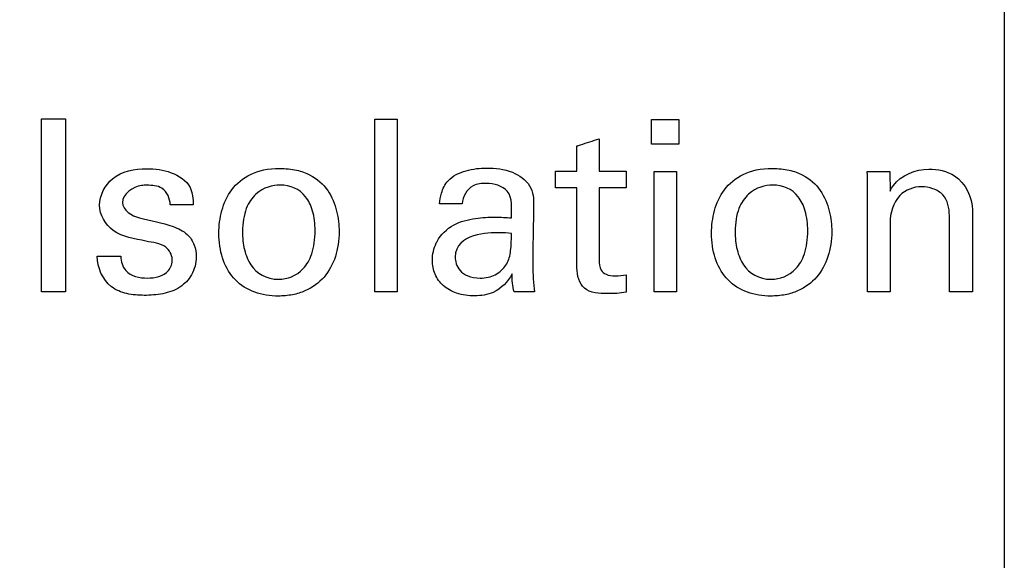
# Model space of a CAD drawing. Header units: inches. Extents: x 0 to 34, y 0 to 22.
# Tile 7 of 41: x 13.572 to 14.143, y 7.776 to 8.09. Entities that reach past the tile are written whole.
import ezdxf

# ---------------------------------------------------------------- set-up
doc = ezdxf.new("R2010")
doc.units = ezdxf.units.IN
doc.header["$LTSCALE"] = 1.87
doc.header["$MEASUREMENT"] = 0
doc.layers.get('0').update_dxf_attribs({"linetype": 'CONTINUOUS'})
doc.layers.add('DATUMCURVES', color=7, linetype='CONTINUOUS')
doc.layers.add('DIMENSIONS', color=7, linetype='CONTINUOUS')
doc.styles.get("Standard").update_dxf_attribs({"font": 'txt', "width": 0.8})
doc.dimstyles.new('DIMSTYLE_1', dxfattribs={"dimtxt": 0.125, "dimasz": 0.18, "dimexe": 0.18, "dimexo": 0.0625, "dimgap": 0.09, "dimtad": 0, "dimtih": 1, "dimtoh": 1, "dimdec": 3, "dimlfac": 0.5, "dimzin": 4, "dimdsep": 46, "dimtxsty": 'STANDARD', "dimblk": '_FILLED', "dimblk1": '_FILLED', "dimblk2": '_FILLED', "dimcen": 0.09, "dimadec": 0, "dimazin": 0, "dimtp": 0.001, "dimtm": 0.001, "dimtfac": 1, "dimtdec": 3, "dimtofl": 0, "dimtmove": 0, "dimatfit": 3, "dimldrblk": '_FILLED', "dimfxl": 1, "dimtolj": 1, "dimtzin": 4, "dimarcsym": 0})

# ---------------------------------------------------------------- blocks, each defined once
blk = doc.blocks.new('*D19')
at = {"layer": 'DIMENSIONS', "color": 2, "linetype": 'CONTINUOUS'}
blk.add_line((14.14317, 8.42793), (14.14317, 6.16094), dxfattribs=at)
at = {"layer": 'DIMENSIONS', "color": 2, "linetype": 'CONTINUOUS', "width": 0.8}
for s, p in [(']', (14.20567, 5.99844)), ('6.17', (14.20567, 5.59844)), ('[', (14.20567, 5.49844)), ('.243', (14.20567, 4.97344))]:
    blk.add_text(s, height=0.125, rotation=90, dxfattribs=at).set_placement(p)
blk = doc.blocks.new('_FILLED')
at = {"color": 0, "linetype": 'BYBLOCK'}
blk.add_solid([(0, 0), (-1, 0.1736), (-1, -0.1736)], dxfattribs=at)
blk = doc.blocks.new('*D20')
at = {"layer": 'DIMENSIONS', "color": 2, "linetype": 'CONTINUOUS'}
for p, q in [((13.21917, 8.39793), (13.21917, 6.75603)), ((13.21917, 6.75603), (13.37515, 6.36517)), ((13.37515, 6.36517), (13.37515, 6.16094))]:
    blk.add_line(p, q, dxfattribs=at)
at = {"layer": 'DIMENSIONS', "color": 2, "linetype": 'CONTINUOUS', "width": 0.8}
for s, p in [(']', (13.43765, 5.99844)), ('5.56', (13.43765, 5.59844)), ('[', (13.43765, 5.49844)), ('.219', (13.43765, 4.97344)), ('-', (13.43765, 4.87344))]:
    blk.add_text(s, height=0.125, rotation=90, dxfattribs=at).set_placement(p)

msp = doc.modelspace()

# ---------------------------------------------------------------- linework, layer by layer
at = {"layer": 'DATUMCURVES', "color": 40, "linetype": 'CONTINUOUS'}
for points, knots in [([(13.58506, 8.03239, -0.02453), (13.58578, 8.03239, -0.02453), (13.59041, 8.03239, -0.02453), (13.59505, 8.03239, -0.02453), (13.59896, 8.03239, -0.02453)], [0, 0, 0, 0, 0.15625, 1, 1, 1, 1]), ([(13.58506, 7.93202, -0.02453), (13.58506, 7.93724, -0.02453), (13.58506, 7.9707, -0.02453), (13.58506, 8.00416, -0.02453), (13.58506, 8.03239, -0.02453)], [0, 0, 0, 0, 0.15625, 1, 1, 1, 1]), ([(13.59896, 8.03239, -0.02453), (13.59896, 8.02716, -0.02453), (13.59896, 7.9937, -0.02453), (13.59896, 7.96025, -0.02453), (13.59896, 7.93202, -0.02453)], [0, 0, 0, 0, 0.15625, 1, 1, 1, 1]), ([(13.77825, 7.93202, -0.02453), (13.77825, 7.93724, -0.02453), (13.77825, 7.97065, -0.02453), (13.77825, 8.00406, -0.02453), (13.77825, 8.03225, -0.02453)], [0, 0, 0, 0, 0.15625, 1, 1, 1, 1]), ([(13.77825, 8.03225, -0.02453), (13.77893, 8.03225, -0.02453), (13.78329, 8.03225, -0.02453), (13.78765, 8.03225, -0.02453), (13.79133, 8.03225, -0.02453)], [0, 0, 0, 0, 0.15625, 1, 1, 1, 1]), ([(13.79133, 8.03225, -0.02453), (13.79133, 8.02703, -0.02453), (13.79133, 7.99362, -0.02453), (13.79133, 7.96021, -0.02453), (13.79133, 7.93202, -0.02453)], [0, 0, 0, 0, 0.15625, 1, 1, 1, 1]), ([(13.9388, 8.01779, -0.02453), (13.9388, 8.01854, -0.02453), (13.9388, 8.02331, -0.02453), (13.9388, 8.02809, -0.02453), (13.9388, 8.03211, -0.02453)], [0, 0, 0, 0, 0.15625, 1, 1, 1, 1]), ([(13.9388, 8.03211, -0.02453), (13.93962, 8.03211, -0.02453), (13.94486, 8.03211, -0.02453), (13.9501, 8.03211, -0.02453), (13.95452, 8.03211, -0.02453)], [0, 0, 0, 0, 0.15625, 1, 1, 1, 1]), ([(13.95452, 8.03211, -0.02453), (13.95452, 8.03137, -0.02453), (13.95452, 8.02659, -0.02453), (13.95452, 8.02182, -0.02453), (13.95452, 8.01779, -0.02453)], [0, 0, 0, 0, 0.15625, 1, 1, 1, 1]), ([(13.89548, 8.01668, -0.02453), (13.89615, 8.01689, -0.02453), (13.90046, 8.01829, -0.02453), (13.90477, 8.01968, -0.02453), (13.90841, 8.02086, -0.02453)], [0, 0, 0, 0, 0.15625, 1, 1, 1, 1]), ([(13.90841, 8.02086, -0.02453), (13.90841, 8.01988, -0.02453), (13.90841, 8.01362, -0.02453), (13.90841, 8.00736, -0.02453), (13.90841, 8.00209, -0.02453)], [0, 0, 0, 0, 0.15625, 1, 1, 1, 1]), ([(13.89548, 8.00209, -0.02453), (13.89548, 8.00285, -0.02453), (13.89548, 8.00771, -0.02453), (13.89548, 8.01257, -0.02453), (13.89548, 8.01668, -0.02453)], [0, 0, 0, 0, 0.15625, 1, 1, 1, 1]), ([(13.95452, 8.01779, -0.02453), (13.9537, 8.01779, -0.02453), (13.94846, 8.01779, -0.02453), (13.94322, 8.01779, -0.02453), (13.9388, 8.01779, -0.02453)], [0, 0, 0, 0, 0.15625, 1, 1, 1, 1]), ([(13.6188, 7.98234, -0.02453), (13.6188, 7.98805, -0.02453), (13.6256, 8.00109, -0.02453), (13.64428, 8.00431, -0.02453), (13.66022, 8.00239, -0.02453), (13.66916, 7.99675, -0.02453), (13.67123, 7.99263, -0.02453)], [0, 0, 0, 0, 0.259822, 0.570636, 0.790347, 1, 1, 1, 1]), ([(13.72068, 7.92968, -0.02453), (13.7158, 7.92986, -0.02453), (13.706, 7.93192, -0.02453), (13.6958, 7.93956, -0.02453), (13.68937, 7.9513, -0.02453), (13.68738, 7.96505, -0.02453), (13.689, 7.97938, -0.02453), (13.69454, 7.99186, -0.02453), (13.70543, 8.00104, -0.02453), (13.7163, 8.00371, -0.02453), (13.72343, 8.00362, -0.02453)], [0, 0, 0, 0, 0.123741, 0.26123, 0.398719, 0.536209, 0.652157, 0.768104, 0.884052, 1, 1, 1, 1]), ([(13.72343, 8.00362, -0.02453), (13.72654, 8.00358, -0.02453), (13.7334, 8.00295, -0.02453), (13.74328, 7.99927, -0.02453), (13.75191, 7.99128, -0.02453), (13.75684, 7.97886, -0.02453), (13.75816, 7.96518, -0.02453), (13.75617, 7.95223, -0.02453), (13.74964, 7.94003, -0.02453), (13.74041, 7.93316, -0.02453), (13.73092, 7.93018, -0.02453), (13.72458, 7.9296, -0.02453), (13.72123, 7.92967, -0.02453), (13.72068, 7.92968, -0.02453)], [0, 0, 0, 0, 0.051346, 0.102692, 0.205383, 0.308075, 0.410766, 0.554582, 0.698397, 0.842212, 0.914119, 0.986027, 1, 1, 1, 1]), ([(13.81589, 7.98318, -0.02453), (13.81613, 7.98526, -0.02453), (13.81672, 7.98998, -0.02453), (13.82089, 7.99815, -0.02453), (13.8312, 8.00305, -0.02453), (13.8442, 8.00438, -0.02453), (13.85755, 8.00282, -0.02453), (13.86771, 7.99601, -0.02453), (13.87024, 7.98826, -0.02453), (13.87039, 7.98457, -0.02453), (13.87039, 7.98291, -0.02453)], [0, 0, 0, 0, 0.081369, 0.184848, 0.340897, 0.498273, 0.692516, 0.856662, 0.935287, 1, 1, 1, 1]), ([(13.88311, 8.00209, -0.02453), (13.88376, 8.00209, -0.02453), (13.88788, 8.00209, -0.02453), (13.892, 8.00209, -0.02453), (13.89548, 8.00209, -0.02453)], [0, 0, 0, 0, 0.15625, 1, 1, 1, 1]), ([(13.90841, 8.00209, -0.02453), (13.90922, 8.00209, -0.02453), (13.91441, 8.00209, -0.02453), (13.9196, 8.00209, -0.02453), (13.92398, 8.00209, -0.02453)], [0, 0, 0, 0, 0.15625, 1, 1, 1, 1]), ([(13.9402, 7.93202, -0.02453), (13.9402, 7.93565, -0.02453), (13.9402, 7.95892, -0.02453), (13.9402, 7.98218, -0.02453), (13.9402, 8.00181, -0.02453)], [0, 0, 0, 0, 0.15625, 1, 1, 1, 1]), ([(13.9402, 8.00181, -0.02453), (13.94088, 8.00181, -0.02453), (13.94523, 8.00181, -0.02453), (13.94959, 8.00181, -0.02453), (13.95326, 8.00181, -0.02453)], [0, 0, 0, 0, 0.15625, 1, 1, 1, 1]), ([(13.95326, 8.00181, -0.02453), (13.95326, 7.99818, -0.02453), (13.95326, 7.97491, -0.02453), (13.95326, 7.95165, -0.02453), (13.95326, 7.93202, -0.02453)], [0, 0, 0, 0, 0.15625, 1, 1, 1, 1]), ([(14.00623, 7.92968, -0.02453), (14.00134, 7.92986, -0.02453), (13.99155, 7.93192, -0.02453), (13.98135, 7.93956, -0.02453), (13.97493, 7.9513, -0.02453), (13.97293, 7.96505, -0.02453), (13.97455, 7.97938, -0.02453), (13.98009, 7.99186, -0.02453), (13.99099, 8.00104, -0.02453), (14.00185, 8.00371, -0.02453), (14.00898, 8.00362, -0.02453)], [0, 0, 0, 0, 0.123741, 0.26123, 0.398719, 0.536209, 0.652157, 0.768104, 0.884052, 1, 1, 1, 1]), ([(14.00898, 8.00362, -0.02453), (14.01209, 8.00358, -0.02453), (14.01895, 8.00295, -0.02453), (14.02882, 7.99927, -0.02453), (14.03746, 7.99128, -0.02453), (14.04239, 7.97886, -0.02453), (14.04371, 7.96518, -0.02453), (14.04172, 7.95223, -0.02453), (14.03519, 7.94003, -0.02453), (14.02597, 7.93316, -0.02453), (14.01647, 7.93018, -0.02453), (14.01013, 7.9296, -0.02453), (14.00677, 7.92967, -0.02453), (14.00623, 7.92968, -0.02453)], [0, 0, 0, 0, 0.051346, 0.102693, 0.205386, 0.308078, 0.410771, 0.554588, 0.698405, 0.842222, 0.91413, 0.986038, 1, 1, 1, 1]), ([(14.0638, 8.00181, -0.02453), (14.06448, 8.00181, -0.02453), (14.06884, 8.00181, -0.02453), (14.0732, 8.00181, -0.02453), (14.07688, 8.00181, -0.02453)], [0, 0, 0, 0, 0.15625, 1, 1, 1, 1]), ([(14.07688, 8.00181, -0.02453), (14.07689, 8.00123, -0.02453), (14.07693, 7.99747, -0.02453), (14.07698, 7.99371, -0.02453), (14.07701, 7.99054, -0.02453)], [0, 0, 0, 0, 0.15625, 1, 1, 1, 1]), ([(14.07701, 7.99054, -0.02453), (14.07759, 7.99164, -0.02453), (14.08189, 7.99932, -0.02453), (14.09188, 8.0032, -0.02453), (14.09939, 8.0032, -0.02453)], [0, 0, 0, 0, 0.142194, 1, 1, 1, 1]), ([(14.09939, 8.0032, -0.02453), (14.10456, 8.0032, -0.02453), (14.11796, 8.00084, -0.02453), (14.1247, 7.98689, -0.02453), (14.1247, 7.97942, -0.02453)], [0, 0, 0, 0, 0.408532, 1, 1, 1, 1]), ([(13.6462, 7.99388, -0.02453), (13.64519, 7.99388, -0.02453), (13.63935, 7.99384, -0.02453), (13.63201, 7.98883, -0.02453), (13.63201, 7.98387, -0.02453)], [0, 0, 0, 0, 0.169888, 1, 1, 1, 1]), ([(13.65968, 7.98249, -0.02453), (13.65983, 7.98608, -0.02453), (13.65633, 7.99357, -0.02453), (13.64915, 7.99388, -0.02453), (13.6462, 7.99388, -0.02453)], [0, 0, 0, 0, 0.549701, 1, 1, 1, 1]), ([(13.72343, 7.99403, -0.02453), (13.71926, 7.99403, -0.02453), (13.71107, 7.99197, -0.02453), (13.70329, 7.98134, -0.02453), (13.70103, 7.96906, -0.02453), (13.70236, 7.95623, -0.02453), (13.70728, 7.94438, -0.02453), (13.71515, 7.93938, -0.02453), (13.72259, 7.93938, -0.02453)], [0, 0, 0, 0, 0.30189, 0.452836, 0.603781, 0.702836, 0.80189, 1, 1, 1, 1]), ([(13.72259, 7.93938, -0.02453), (13.72753, 7.93938, -0.02453), (13.73545, 7.94216, -0.02453), (13.74231, 7.95327, -0.02453), (13.74432, 7.96653, -0.02453), (13.74272, 7.97964, -0.02453), (13.73716, 7.99049, -0.02453), (13.72955, 7.99403, -0.02453), (13.72343, 7.99403, -0.02453)], [0, 0, 0, 0, 0.273619, 0.410429, 0.547238, 0.660429, 0.773619, 1, 1, 1, 1]), ([(13.84301, 7.99499, -0.02453), (13.84038, 7.99499, -0.02453), (13.8333, 7.99447, -0.02453), (13.82916, 7.98721, -0.02453), (13.82897, 7.98318, -0.02453)], [0, 0, 0, 0, 0.394107, 1, 1, 1, 1]), ([(13.8576, 7.97497, -0.02453), (13.8576, 7.98018, -0.02453), (13.85877, 7.99186, -0.02453), (13.84732, 7.99499, -0.02453), (13.84301, 7.99499, -0.02453)], [0, 0, 0, 0, 0.547192, 1, 1, 1, 1]), ([(13.89548, 7.99249, -0.02453), (13.89484, 7.99249, -0.02453), (13.89071, 7.99249, -0.02453), (13.88659, 7.99249, -0.02453), (13.88311, 7.99249, -0.02453)], [0, 0, 0, 0, 0.15625, 1, 1, 1, 1]), ([(13.89548, 7.94592, -0.02453), (13.89548, 7.94834, -0.02453), (13.89548, 7.96387, -0.02453), (13.89548, 7.97939, -0.02453), (13.89548, 7.99249, -0.02453)], [0, 0, 0, 0, 0.15625, 1, 1, 1, 1]), ([(13.90841, 7.99249, -0.02453), (13.90841, 7.99031, -0.02453), (13.90841, 7.97637, -0.02453), (13.90841, 7.96242, -0.02453), (13.90841, 7.95065, -0.02453)], [0, 0, 0, 0, 0.15625, 1, 1, 1, 1]), ([(13.92398, 7.99249, -0.02453), (13.92317, 7.99249, -0.02453), (13.91798, 7.99249, -0.02453), (13.91279, 7.99249, -0.02453), (13.90841, 7.99249, -0.02453)], [0, 0, 0, 0, 0.15625, 1, 1, 1, 1]), ([(14.00898, 7.99403, -0.02453), (14.00481, 7.99403, -0.02453), (13.99662, 7.99197, -0.02453), (13.98885, 7.98134, -0.02453), (13.98659, 7.96906, -0.02453), (13.98792, 7.95623, -0.02453), (13.99284, 7.94438, -0.02453), (14.00071, 7.93938, -0.02453), (14.00814, 7.93938, -0.02453)], [0, 0, 0, 0, 0.30189, 0.452836, 0.603781, 0.702836, 0.80189, 1, 1, 1, 1]), ([(14.00814, 7.93938, -0.02453), (14.01308, 7.93938, -0.02453), (14.021, 7.94216, -0.02453), (14.02786, 7.95327, -0.02453), (14.02987, 7.96653, -0.02453), (14.02827, 7.97964, -0.02453), (14.0227, 7.99049, -0.02453), (14.0151, 7.99403, -0.02453), (14.00898, 7.99403, -0.02453)], [0, 0, 0, 0, 0.273619, 0.410429, 0.547238, 0.660429, 0.773619, 1, 1, 1, 1]), ([(14.06395, 7.93202, -0.02453), (14.06395, 7.93523, -0.02453), (14.06395, 7.95581, -0.02453), (14.06395, 7.97638, -0.02453), (14.06395, 7.99374, -0.02453)], [0, 0, 0, 0, 0.15625, 1, 1, 1, 1]), ([(14.11136, 7.97637, -0.02453), (14.11136, 7.98054, -0.02453), (14.10992, 7.98785, -0.02453), (14.10193, 7.99224, -0.02453), (14.09299, 7.99392, -0.02453), (14.07999, 7.98891, -0.02453), (14.07701, 7.97775, -0.02453), (14.07701, 7.97219, -0.02453)], [0, 0, 0, 0, 0.222393, 0.342844, 0.461888, 0.704113, 1, 1, 1, 1]), ([(13.64564, 7.96149, -0.02453), (13.63918, 7.96296, -0.02453), (13.62628, 7.96424, -0.02453), (13.6188, 7.97678, -0.02453), (13.6188, 7.98234, -0.02453)], [0, 0, 0, 0, 0.544183, 1, 1, 1, 1]), ([(13.67303, 7.98249, -0.02453), (13.67233, 7.98249, -0.02453), (13.66788, 7.98249, -0.02453), (13.66344, 7.98249, -0.02453), (13.65968, 7.98249, -0.02453)], [0, 0, 0, 0, 0.15625, 1, 1, 1, 1]), ([(13.82897, 7.98318, -0.02453), (13.82829, 7.98318, -0.02453), (13.82393, 7.98318, -0.02453), (13.81957, 7.98318, -0.02453), (13.81589, 7.98318, -0.02453)], [0, 0, 0, 0, 0.15625, 1, 1, 1, 1]), ([(13.87039, 7.98291, -0.02453), (13.87036, 7.98117, -0.02453), (13.87018, 7.97005, -0.02453), (13.86999, 7.95892, -0.02453), (13.86983, 7.94954, -0.02453)], [0, 0, 0, 0, 0.15625, 1, 1, 1, 1]), ([(14.1247, 7.97942, -0.02453), (14.1247, 7.97695, -0.02453), (14.1247, 7.96115, -0.02453), (14.1247, 7.94535, -0.02453), (14.1247, 7.93202, -0.02453)], [0, 0, 0, 0, 0.15625, 1, 1, 1, 1]), ([(13.64189, 7.97497, -0.02453), (13.64842, 7.97342, -0.02453), (13.65806, 7.97173, -0.02453), (13.66958, 7.96643, -0.02453), (13.67408, 7.95955, -0.02453), (13.67543, 7.95111, -0.02453), (13.67299, 7.94182, -0.02453), (13.66559, 7.93388, -0.02453), (13.65538, 7.93057, -0.02453), (13.64513, 7.92981, -0.02453), (13.63786, 7.93031, -0.02453), (13.6346, 7.93106, -0.02453)], [0, 0, 0, 0, 0.210695, 0.308197, 0.385426, 0.457342, 0.571397, 0.673186, 0.784293, 0.897329, 1, 1, 1, 1]), ([(13.81446, 7.96135, -0.02453), (13.81663, 7.9653, -0.02453), (13.82345, 7.97195, -0.02453), (13.83611, 7.97493, -0.02453), (13.8475, 7.97559, -0.02453), (13.85445, 7.97519, -0.02453), (13.8576, 7.97497, -0.02453)], [0, 0, 0, 0, 0.280812, 0.561998, 0.801186, 1, 1, 1, 1]), ([(14.11136, 7.93202, -0.02453), (14.11136, 7.93433, -0.02453), (14.11136, 7.94911, -0.02453), (14.11136, 7.96389, -0.02453), (14.11136, 7.97637, -0.02453)], [0, 0, 0, 0, 0.15625, 1, 1, 1, 1]), ([(14.07701, 7.97219, -0.02453), (14.07701, 7.9701, -0.02453), (14.07701, 7.95671, -0.02453), (14.07701, 7.94332, -0.02453), (14.07701, 7.93202, -0.02453)], [0, 0, 0, 0, 0.15625, 1, 1, 1, 1]), ([(13.64647, 7.94007, -0.02453), (13.65081, 7.94007, -0.02453), (13.65855, 7.94176, -0.02453), (13.66208, 7.95144, -0.02453), (13.65692, 7.96033, -0.02453), (13.64957, 7.9606, -0.02453), (13.64564, 7.96149, -0.02453)], [0, 0, 0, 0, 0.32677, 0.500088, 0.696733, 1, 1, 1, 1]), ([(13.82493, 7.95217, -0.02453), (13.82493, 7.94995, -0.02453), (13.82602, 7.94541, -0.02453), (13.83165, 7.94103, -0.02453), (13.83807, 7.93979, -0.02453), (13.84423, 7.94041, -0.02453), (13.84953, 7.94229, -0.02453), (13.85484, 7.94728, -0.02453), (13.85727, 7.95437, -0.02453), (13.85746, 7.96108, -0.02453), (13.8576, 7.96594, -0.02453)], [0, 0, 0, 0, 0.23637, 0.354555, 0.47274, 0.540266, 0.607792, 0.742845, 0.871422, 1, 1, 1, 1]), ([(13.85788, 7.94245, -0.02453), (13.85545, 7.93797, -0.02453), (13.84886, 7.93101, -0.02453), (13.83633, 7.92932, -0.02453), (13.82617, 7.93061, -0.02453), (13.81781, 7.93507, -0.02453), (13.81272, 7.94211, -0.02453), (13.81112, 7.95106, -0.02453), (13.81254, 7.95765, -0.02453), (13.8143, 7.96105, -0.02453), (13.81446, 7.96135, -0.02453)], [0, 0, 0, 0, 0.208415, 0.355818, 0.501964, 0.62287, 0.73277, 0.845226, 0.985965, 1, 1, 1, 1]), ([(13.6346, 7.93106, -0.02453), (13.63133, 7.9318, -0.02453), (13.62216, 7.93553, -0.02453), (13.61737, 7.94624, -0.02453), (13.61742, 7.95273, -0.02453)], [0, 0, 0, 0, 0.335307, 1, 1, 1, 1]), ([(13.61742, 7.95273, -0.02453), (13.61814, 7.95273, -0.02453), (13.62273, 7.95273, -0.02453), (13.62731, 7.95273, -0.02453), (13.63119, 7.95273, -0.02453)], [0, 0, 0, 0, 0.15625, 1, 1, 1, 1]), ([(13.63119, 7.95273, -0.02453), (13.6311, 7.9498, -0.02453), (13.63354, 7.94183, -0.02453), (13.64208, 7.94007, -0.02453), (13.64647, 7.94007, -0.02453)], [0, 0, 0, 0, 0.399711, 1, 1, 1, 1]), ([(13.90841, 7.95065, -0.02453), (13.90841, 7.94863, -0.02453), (13.90854, 7.94504, -0.02453), (13.91274, 7.9416, -0.02453), (13.91803, 7.94115, -0.02453), (13.92194, 7.94153, -0.02453), (13.92398, 7.94202, -0.02453)], [0, 0, 0, 0, 0.282827, 0.452775, 0.707342, 1, 1, 1, 1]), ([(13.86983, 7.94954, -0.02453), (13.86983, 7.9488, -0.02453), (13.86997, 7.94295, -0.02453), (13.87025, 7.93709, -0.02453), (13.87094, 7.93202, -0.02453)], [0, 0, 0, 0, 0.125881, 1, 1, 1, 1]), ([(13.91314, 7.93104, -0.02453), (13.90858, 7.93104, -0.02453), (13.89821, 7.93151, -0.02453), (13.89548, 7.94175, -0.02453), (13.89548, 7.94592, -0.02453)], [0, 0, 0, 0, 0.522716, 1, 1, 1, 1]), ([(13.59896, 7.93202, -0.02453), (13.59823, 7.93202, -0.02453), (13.5936, 7.93202, -0.02453), (13.58897, 7.93202, -0.02453), (13.58506, 7.93202, -0.02453)], [0, 0, 0, 0, 0.15625, 1, 1, 1, 1]), ([(13.79133, 7.93202, -0.02453), (13.79065, 7.93202, -0.02453), (13.78629, 7.93202, -0.02453), (13.78193, 7.93202, -0.02453), (13.77825, 7.93202, -0.02453)], [0, 0, 0, 0, 0.15625, 1, 1, 1, 1]), ([(13.87094, 7.93202, -0.02453), (13.87033, 7.93202, -0.02453), (13.86639, 7.93202, -0.02453), (13.86245, 7.93202, -0.02453), (13.85913, 7.93202, -0.02453)], [0, 0, 0, 0, 0.15625, 1, 1, 1, 1]), ([(13.95326, 7.93202, -0.02453), (13.95258, 7.93202, -0.02453), (13.94823, 7.93202, -0.02453), (13.94387, 7.93202, -0.02453), (13.9402, 7.93202, -0.02453)], [0, 0, 0, 0, 0.15625, 1, 1, 1, 1]), ([(14.07701, 7.93202, -0.02453), (14.07633, 7.93202, -0.02453), (14.07198, 7.93202, -0.02453), (14.06763, 7.93202, -0.02453), (14.06395, 7.93202, -0.02453)], [0, 0, 0, 0, 0.15625, 1, 1, 1, 1]), ([(14.1247, 7.93202, -0.02453), (14.12401, 7.93202, -0.02453), (14.11956, 7.93202, -0.02453), (14.11511, 7.93202, -0.02453), (14.11136, 7.93202, -0.02453)], [0, 0, 0, 0, 0.15625, 1, 1, 1, 1])]:
    msp.add_open_spline(points, degree=3, knots=knots, dxfattribs=at)
for points in [[(13.88311, 7.99249, -0.02453), (13.88311, 7.99569, -0.02453), (13.88311, 7.99889, -0.02453), (13.88311, 8.00209, -0.02453)], [(13.92398, 8.00209, -0.02453), (13.92398, 7.99889, -0.02453), (13.92398, 7.99569, -0.02453), (13.92398, 7.99249, -0.02453)], [(14.06395, 7.99374, -0.02453), (14.0639, 7.99643, -0.02453), (14.06385, 7.99912, -0.02453), (14.0638, 8.00181, -0.02453)], [(13.67123, 7.99263, -0.02453), (13.67267, 7.98951, -0.02453), (13.67303, 7.98592, -0.02453), (13.67303, 7.98249, -0.02453)], [(13.63201, 7.98387, -0.02453), (13.63201, 7.97944, -0.02453), (13.63761, 7.97612, -0.02453), (13.64189, 7.97497, -0.02453)], [(13.8501, 7.96636, -0.02453), (13.84481, 7.96636, -0.02453), (13.82493, 7.96636, -0.02453), (13.82493, 7.95217, -0.02453)], [(13.8576, 7.96594, -0.02453), (13.85524, 7.96622, -0.02453), (13.85329, 7.96636, -0.02453), (13.8501, 7.96636, -0.02453)], [(13.85913, 7.93202, -0.02453), (13.85818, 7.93539, -0.02453), (13.85788, 7.93895, -0.02453), (13.85788, 7.94245, -0.02453)], [(13.92398, 7.94202, -0.02453), (13.92398, 7.93864, -0.02453), (13.92398, 7.93526, -0.02453), (13.92398, 7.93188, -0.02453)], [(13.92398, 7.93188, -0.02453), (13.92041, 7.93125, -0.02453), (13.91676, 7.93104, -0.02453), (13.91314, 7.93104, -0.02453)]]:
    msp.add_open_spline(points, degree=3, dxfattribs=at)

# ---------------------------------------------------------------- dimensions: what is measured, and where the dimension line sits
at = {"layer": 'DIMENSIONS', "color": 2, "linetype": 'CONTINUOUS'}
dim = msp.add_ordinate_dim(feature_location=(14.14317, 8.42793), offset=(0, -2.267), dtype=1, origin=(13.65717, 8.49043), dimstyle='DIMSTYLE_1', dxfattribs=at)
dim.commit()
dim.dimension.update_dxf_attribs({"geometry": '*D19', "text_midpoint": (14.14317, 5.53594)})
dim = msp.add_ordinate_dim(feature_location=(13.21917, 8.39793), offset=(0.15599, -2.237), dtype=0, origin=(13.65717, 8.46043), text='-<>', dimstyle='DIMSTYLE_1', dxfattribs=at)
dim.commit()
dim.dimension.update_dxf_attribs({"geometry": '*D20', "text_midpoint": (13.37515, 5.48594)})

doc.saveas('drawing.dxf')
